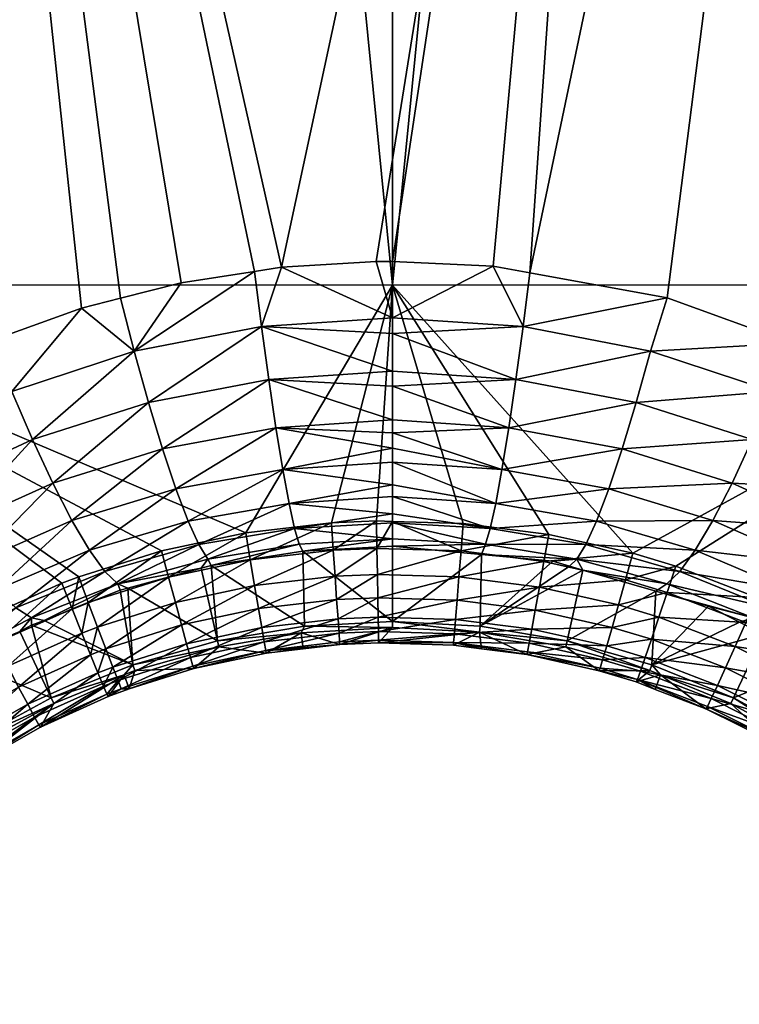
# Model space of a CAD drawing. Extents: x -0.176 to 0.176, y -0.227 to -0.002.
# Tile 23 of 256: x -0.161 to -0.152, y -0.034 to -0.021. Entities that reach past the tile are written whole.
import ezdxf

# ---------------------------------------------------------------- set-up
doc = ezdxf.new("R2010")
doc.units = 0
doc.layers.add('mesh', color=7, linetype='CONTINUOUS')

msp = doc.modelspace()

# ---------------------------------------------------------------- meshes
at = {"layer": 'mesh'}
mesh = msp.add_polyface(dxfattribs=at)
corners = [(-0.147107, -0.002112, -0.155838), (-0.146939, -0.002112, -0.155836), (-0.146939, -0.002, -0.155823), (-0.139541, -0.002, -0.155603), (-0.139559, -0.001612, -0.155116), (-0.14695, -0.001612, -0.155336), (-0.146947, -0.001624, -0.155447), (-0.145908, -0.032845, -0.116556), (-0.147084, -0.0319, -0.116545), (-0.146633, -0.031699, -0.116087), (-0.14636, -0.032987, -0.116973), (-0.145327, -0.034041, -0.117041), (-0.14577, -0.034128, -0.117419), (-0.145662, -0.031116, -0.115435), (-0.147027, -0.030297, -0.115234), (-0.146553, -0.029912, -0.114919), (-0.146152, -0.031433, -0.115713), (-0.144929, -0.032396, -0.115978), (-0.145424, -0.032644, -0.116221), (-0.144363, -0.033715, -0.116535), (-0.144851, -0.0339, -0.116744), (-0.147492, -0.03063, -0.115646), (-0.147087, -0.03307, -0.117985), (-0.146758, -0.033063, -0.117457), (-0.146156, -0.034157, -0.117861), (-0.147338, -0.033013, -0.118532), (-0.146471, -0.034126, -0.118346), (-0.143921, -0.033511, -0.116417), (-0.144431, -0.032144, -0.11584), (-0.145219, -0.030786, -0.11526), (-0.145575, -0.030172, -0.114997), (-0.146127, -0.029522, -0.114716), (-0.147485, -0.032028, -0.117071), (-0.153263, -0.001627, -0.103745), (-0.153264, -0.001612, -0.103867), (-0.139185, -0.001612, -0.104217), (-0.141547, -0.0301, -0.155586), (-0.146757, -0.033243, -0.155707), (-0.146186, -0.034217, -0.155686), (-0.141153, -0.026449, -0.155597), (-0.140997, -0.024842, -0.155601), (-0.147107, -0.024843, -0.155772), (-0.139815, -0.00894, -0.155619), (-0.140015, -0.014352, -0.108676), (-0.148453, -0.027268, -0.113738), (-0.148891, -0.026909, -0.113581), (-0.14112, -0.025322, -0.113145), (-0.141993, -0.032093, -0.115898), (-0.154358, -0.001612, -0.155157), (-0.154358, -0.001612, -0.15194), (-0.154358, -0.001612, -0.153011), (-0.138259, -0.001612, -0.133794), (-0.139542, -0.001895, -0.155566), (-0.146941, -0.0018, -0.155727), (-0.139547, -0.001721, -0.155428), (-0.146945, -0.001661, -0.155553), (-0.139555, -0.001624, -0.155227), (-0.147091, -0.028385, -0.114225), (-0.147603, -0.0288, -0.11444), (-0.147089, -0.032761, -0.155718), (-0.147383, -0.032974, -0.15568), (-0.140796, -0.022105, -0.111834)]
mesh.append_faces([[corners[k] for k in face] for face in [(0, 1, 2, 2), (3, 2, 1, 1), (4, 5, 6, 6), (7, 8, 9, 9), (7, 10, 8, 8), (11, 10, 7, 7), (11, 12, 10, 10), (13, 14, 15, 15), (13, 16, 14, 14), (17, 16, 13, 13), (17, 18, 16, 16), (19, 18, 17, 17), (19, 20, 18, 18), (16, 21, 14, 14), (16, 9, 21, 21), (18, 9, 16, 16), (18, 7, 9, 9), (20, 7, 18, 18), (20, 11, 7, 7), (22, 23, 24, 24), (25, 22, 26, 26), (17, 27, 19, 19), (17, 28, 27, 27), (13, 28, 17, 17), (13, 29, 28, 28), (15, 29, 13, 13), (15, 30, 29, 29), (31, 30, 15, 15), (23, 10, 12, 12), (32, 10, 23, 23), (32, 8, 10, 10), (33, 34, 35, 35), (36, 37, 38, 38), (39, 40, 41, 41), (41, 42, 1, 1), (43, 44, 45, 45), (46, 30, 31, 31), (46, 29, 30, 30), (47, 28, 29, 29), (48, 5, 4, 4), (49, 50, 51, 51), (52, 53, 2, 2), (54, 55, 53, 53), (56, 6, 55, 55), (57, 31, 15, 15), (58, 57, 15, 15), (59, 60, 37, 37), (39, 59, 37, 37), (41, 59, 39, 39), (61, 57, 44, 44), (46, 31, 57, 57)]])
mesh = msp.add_polyface(dxfattribs=at)
corners = [(-0.139541, -0.002, -0.155603), (-0.146939, -0.002112, -0.155836), (-0.13954, -0.002112, -0.155616), (-0.139559, -0.001612, -0.155116), (-0.146947, -0.001624, -0.155447), (-0.139555, -0.001624, -0.155227), (-0.140413, -0.022118, -0.111888), (-0.140796, -0.022105, -0.111834), (-0.140015, -0.014352, -0.108676), (-0.139505, -0.012096, -0.1078), (-0.139856, -0.012094, -0.107754), (-0.13918, -0.012074, -0.107902), (-0.140056, -0.022103, -0.112003), (-0.14112, -0.025322, -0.113145), (-0.141574, -0.032119, -0.115958), (-0.139714, -0.02206, -0.112185), (-0.141196, -0.032113, -0.116083), (-0.139409, -0.021989, -0.112428), (-0.140834, -0.032077, -0.116278), (-0.140376, -0.022565, -0.155541), (-0.140773, -0.02253, -0.155606), (-0.140997, -0.024842, -0.155601), (-0.140756, -0.02649, -0.155532), (-0.140387, -0.026527, -0.155369), (-0.140008, -0.022599, -0.155378), (-0.140071, -0.026559, -0.155118), (-0.139692, -0.022627, -0.155127), (-0.139828, -0.026583, -0.154795), (-0.139933, -0.021767, -0.155379), (-0.140302, -0.021735, -0.155542), (-0.140699, -0.0217, -0.155608), (-0.140198, -0.015333, -0.155617), (-0.1398, -0.015361, -0.155551), (-0.139431, -0.015386, -0.155388), (-0.139815, -0.00894, -0.155619), (-0.13918, -0.001627, -0.104096), (-0.153263, -0.001627, -0.103745), (-0.139185, -0.001612, -0.104217), (-0.139165, -0.002062, -0.10372), (-0.15326, -0.002062, -0.103369), (-0.139166, -0.001942, -0.103747), (-0.139165, -0.002184, -0.103723), (-0.15326, -0.002184, -0.103372), (-0.139166, -0.002302, -0.103755), (-0.150136, -0.002302, -0.103482), (-0.147107, -0.024843, -0.155772), (-0.139553, -0.002534, -0.155616), (-0.149862, -0.026359, -0.113339), (-0.148453, -0.027268, -0.113738), (-0.153264, -0.001612, -0.103867), (-0.138139, -0.001612, -0.113554), (-0.138259, -0.001612, -0.133794), (-0.154358, -0.001612, -0.153011), (-0.138501, -0.001612, -0.154033), (-0.139542, -0.001895, -0.155566), (-0.146939, -0.002, -0.155823), (-0.139547, -0.001721, -0.155428), (-0.146941, -0.0018, -0.155727), (-0.146945, -0.001661, -0.155553), (-0.139176, -0.00167, -0.103982), (-0.153262, -0.00167, -0.103631), (-0.139168, -0.001833, -0.103802), (-0.15326, -0.001942, -0.103396), (-0.147091, -0.028385, -0.114225)]
mesh.append_faces([[corners[k] for k in face] for face in [(0, 1, 2, 2), (3, 4, 5, 5), (6, 7, 8, 8), (9, 8, 10, 10), (9, 6, 8, 8), (11, 12, 6, 6), (6, 13, 7, 7), (12, 14, 6, 6), (15, 16, 12, 12), (17, 18, 15, 15), (19, 20, 21, 21), (22, 19, 21, 21), (23, 19, 22, 22), (23, 24, 19, 19), (25, 24, 23, 23), (25, 26, 24, 24), (27, 26, 25, 25), (28, 24, 26, 26), (29, 24, 28, 28), (29, 19, 24, 24), (30, 19, 29, 29), (30, 20, 19, 19), (29, 31, 30, 30), (29, 32, 31, 31), (28, 32, 29, 29), (28, 33, 32, 32), (32, 34, 31, 31), (35, 36, 37, 37), (38, 39, 40, 40), (41, 42, 38, 38), (43, 44, 41, 41), (45, 20, 30, 30), (45, 21, 20, 20), (1, 46, 2, 2), (1, 34, 46, 46), (45, 31, 34, 34), (30, 31, 45, 45), (44, 43, 10, 10), (8, 47, 10, 10), (7, 48, 8, 8), (49, 50, 37, 37), (49, 51, 50, 50), (52, 53, 51, 51), (52, 3, 53, 53), (54, 55, 0, 0), (56, 57, 54, 54), (5, 58, 56, 56), (59, 60, 35, 35), (61, 60, 59, 59), (40, 62, 61, 61), (13, 63, 7, 7)]])
mesh = msp.add_polyface(dxfattribs=at)
corners = [(-0.172804, -0.022118, -0.111888), (-0.172442, -0.022107, -0.111835), (-0.172297, -0.023539, -0.112419), (-0.173021, -0.016382, -0.109503), (-0.171642, -0.032119, -0.115958), (-0.172021, -0.032113, -0.116083), (-0.173161, -0.022103, -0.112003), (-0.17222, -0.024842, -0.155601), (-0.172461, -0.02649, -0.155532), (-0.172064, -0.026449, -0.155597), (-0.172841, -0.022565, -0.155541), (-0.172443, -0.02253, -0.155606), (-0.172915, -0.021735, -0.155542), (-0.172518, -0.0217, -0.155608), (-0.169103, -0.002184, -0.103545), (-0.169102, -0.002302, -0.103578), (-0.174051, -0.002302, -0.103755), (-0.161296, -0.026858, -0.113759), (-0.15997, -0.025706, -0.113088), (-0.159785, -0.026373, -0.113548), (-0.158313, -0.025383, -0.112946), (-0.158218, -0.026075, -0.113419), (-0.158405, -0.024667, -0.112592), (-0.159359, -0.024815, -0.112658), (-0.160148, -0.025017, -0.112747), (-0.160657, -0.025147, -0.112805), (-0.161565, -0.02623, -0.113319), (-0.166278, -0.002112, -0.155836), (-0.173677, -0.002112, -0.155616), (-0.173664, -0.002534, -0.155616), (-0.16611, -0.024843, -0.155772), (-0.173019, -0.015333, -0.155617), (-0.173402, -0.00894, -0.155619), (-0.158516, -0.028072, -0.155848), (-0.156608, -0.024844, -0.155872), (-0.16611, -0.002112, -0.155838), (-0.166305, -0.028565, -0.114303), (-0.165318, -0.027657, -0.113908), (-0.164779, -0.027254, -0.113732), (-0.164249, -0.026857, -0.113558), (-0.173375, -0.012094, -0.107754), (-0.163374, -0.026329, -0.113326), (-0.173607, -0.00928, -0.106607), (-0.163081, -0.002302, -0.103512), (-0.15805, -0.024612, -0.112568), (-0.15326, -0.002302, -0.103404), (-0.161828, -0.025568, -0.112991), (-0.163046, -0.026934, -0.113628), (-0.158861, -0.002026, -0.155924), (-0.163082, -0.026157, -0.113251)]
mesh.append_faces([[corners[k] for k in face] for face in [(0, 1, 2, 2), (0, 3, 1, 1), (4, 0, 2, 2), (5, 6, 0, 0), (7, 8, 9, 9), (7, 10, 8, 8), (11, 10, 7, 7), (11, 12, 10, 10), (13, 12, 11, 11), (14, 15, 16, 16), (17, 18, 19, 19), (19, 20, 21, 21), (18, 20, 19, 19), (18, 22, 20, 20), (23, 22, 18, 18), (18, 24, 23, 23), (18, 25, 24, 24), (26, 25, 18, 18), (27, 28, 29, 29), (30, 13, 11, 11), (30, 31, 13, 13), (27, 31, 30, 30), (27, 32, 31, 31), (29, 32, 27, 27), (30, 7, 9, 9), (11, 7, 30, 30), (30, 33, 34, 34), (30, 35, 27, 27), (1, 36, 2, 2), (3, 37, 1, 1), (3, 38, 37, 37), (3, 39, 38, 38), (40, 39, 3, 3), (40, 41, 39, 39), (16, 15, 42, 42), (43, 24, 25, 25), (23, 24, 43, 43), (43, 22, 23, 23), (43, 44, 22, 22), (45, 44, 43, 43), (26, 46, 25, 25), (47, 46, 26, 26), (30, 48, 35, 35), (34, 48, 30, 30), (49, 15, 43, 43), (40, 49, 41, 41), (42, 49, 40, 40), (42, 15, 49, 49), (43, 46, 49, 49), (43, 25, 46, 46)]])
mesh = msp.add_polyface(dxfattribs=at)
corners = [(-0.154999, -0.026075, -0.113419), (-0.156608, -0.025966, -0.113385), (-0.156608, -0.025476, -0.113021), (-0.154904, -0.025383, -0.112946), (-0.153247, -0.025706, -0.113088), (-0.153432, -0.026373, -0.113548), (-0.151652, -0.02623, -0.113319), (-0.150171, -0.026934, -0.113628), (-0.150843, -0.025803, -0.113095), (-0.150135, -0.026204, -0.113271), (-0.151403, -0.0256, -0.113005), (-0.15303, -0.025011, -0.112745), (-0.154817, -0.024686, -0.112601), (-0.155295, -0.024599, -0.112562), (-0.156608, -0.026162, -0.11353), (-0.155092, -0.026705, -0.113998), (-0.15326, -0.002184, -0.103372), (-0.15326, -0.002302, -0.103404), (-0.163081, -0.002302, -0.103512), (-0.150136, -0.002302, -0.103482), (-0.139165, -0.002062, -0.10372), (-0.15326, -0.002062, -0.103369), (-0.139165, -0.002184, -0.103723), (-0.169103, -0.002062, -0.103543), (-0.158313, -0.025383, -0.112946), (-0.158405, -0.024667, -0.112592), (-0.15805, -0.024612, -0.112568), (-0.158218, -0.026075, -0.113419), (-0.156608, -0.026603, -0.113967), (-0.146939, -0.002112, -0.155836), (-0.147107, -0.002112, -0.155838), (-0.147107, -0.024843, -0.155772), (-0.154356, -0.002112, -0.155934), (-0.156608, -0.024844, -0.155872), (-0.156818, -0.024538, -0.112535), (-0.156608, -0.024536, -0.112534), (-0.139856, -0.012094, -0.107754), (-0.149862, -0.026359, -0.113339), (-0.140015, -0.014352, -0.108676), (-0.148891, -0.026909, -0.113581), (-0.156608, -0.025272, -0.112899), (-0.156608, -0.002112, -0.155939), (-0.158861, -0.002026, -0.155924), (-0.154356, -0.002, -0.155921)]
mesh.append_faces([[corners[k] for k in face] for face in [(0, 1, 2, 2), (3, 0, 2, 2), (4, 0, 3, 3), (4, 5, 0, 0), (6, 5, 4, 4), (7, 8, 9, 9), (6, 10, 8, 8), (4, 10, 6, 6), (4, 11, 10, 10), (3, 11, 4, 4), (3, 12, 11, 11), (13, 12, 3, 3), (0, 14, 1, 1), (0, 15, 14, 14), (5, 15, 0, 0), (16, 17, 18, 18), (16, 19, 17, 17), (20, 16, 21, 21), (22, 19, 16, 16), (16, 23, 21, 21), (24, 25, 26, 26), (27, 14, 28, 28), (27, 1, 14, 14), (24, 1, 27, 27), (24, 2, 1, 1), (29, 30, 31, 31), (31, 32, 33, 33), (30, 32, 31, 31), (17, 34, 26, 26), (35, 34, 17, 17), (17, 13, 35, 35), (17, 12, 13, 13), (19, 12, 17, 17), (19, 11, 12, 12), (10, 11, 19, 19), (19, 8, 10, 10), (19, 9, 8, 8), (36, 9, 19, 19), (36, 37, 9, 9), (38, 39, 37, 37), (40, 13, 3, 3), (35, 13, 40, 40), (3, 2, 40, 40), (34, 35, 40, 40), (40, 26, 34, 34), (40, 24, 26, 26), (40, 2, 24, 24), (33, 41, 42, 42), (32, 41, 33, 33), (32, 43, 41, 41)]])
mesh = msp.add_polyface(dxfattribs=at)
corners = [(-0.172064, -0.026449, -0.155597), (-0.172461, -0.02649, -0.155532), (-0.17167, -0.0301, -0.155586), (-0.173145, -0.026559, -0.155118), (-0.172435, -0.030186, -0.155358), (-0.17283, -0.026527, -0.155369), (-0.172067, -0.030145, -0.155521), (-0.160911, -0.02873, -0.155827), (-0.160779, -0.029064, -0.155785), (-0.160693, -0.028647, -0.15583), (-0.162371, -0.028031, -0.114559), (-0.162054, -0.028471, -0.115168), (-0.163236, -0.029162, -0.115449), (-0.161032, -0.027427, -0.114304), (-0.160781, -0.027913, -0.11494), (-0.159602, -0.026979, -0.114114), (-0.161296, -0.026858, -0.113759), (-0.159785, -0.026373, -0.113548), (-0.161565, -0.02623, -0.113319), (-0.15997, -0.025706, -0.113088), (-0.163607, -0.028777, -0.114873), (-0.162706, -0.027512, -0.114042), (-0.163999, -0.028315, -0.114387), (-0.163046, -0.026934, -0.113628), (-0.164398, -0.027795, -0.114004), (-0.165318, -0.027657, -0.113908), (-0.164779, -0.027254, -0.113732), (-0.165614, -0.0288, -0.11444), (-0.16517, -0.029254, -0.11479), (-0.164734, -0.029653, -0.11524), (-0.163374, -0.026329, -0.113326), (-0.164249, -0.026857, -0.113558), (-0.160551, -0.0283, -0.115649), (-0.161514, -0.029052, -0.116577), (-0.161765, -0.028815, -0.115849), (-0.160351, -0.028576, -0.116406), (-0.16604, -0.028321, -0.114197), (-0.166305, -0.028565, -0.114303), (-0.159428, -0.027501, -0.114772), (-0.16611, -0.024843, -0.155772), (-0.159614, -0.028306, -0.15584), (-0.158516, -0.028072, -0.155848), (-0.161936, -0.029189, -0.155813), (-0.162914, -0.029745, -0.155796), (-0.163401, -0.030071, -0.155787), (-0.165098, -0.03153, -0.155748), (-0.164284, -0.030759, -0.155768), (-0.16611, -0.032741, -0.155718), (-0.172442, -0.022107, -0.111835), (-0.163082, -0.026157, -0.113251), (-0.161828, -0.025568, -0.112991), (-0.167127, -0.029495, -0.114706), (-0.167975, -0.03067, -0.115211), (-0.172297, -0.023539, -0.112419)]
mesh.append_faces([[corners[k] for k in face] for face in [(0, 1, 2, 2), (3, 4, 5, 5), (5, 6, 1, 1), (4, 6, 5, 5), (7, 8, 9, 9), (10, 11, 12, 12), (13, 14, 11, 11), (13, 15, 14, 14), (16, 17, 13, 13), (18, 19, 16, 16), (20, 10, 12, 12), (20, 21, 10, 10), (22, 21, 20, 20), (22, 23, 21, 21), (24, 23, 22, 22), (25, 26, 24, 24), (24, 27, 25, 25), (24, 28, 27, 27), (22, 28, 24, 24), (20, 29, 22, 22), (10, 13, 11, 11), (10, 16, 13, 13), (21, 16, 10, 10), (21, 18, 16, 16), (23, 18, 21, 21), (24, 30, 23, 23), (24, 31, 30, 30), (26, 31, 24, 24), (32, 33, 34, 34), (32, 35, 33, 33), (27, 36, 25, 25), (27, 37, 36, 36), (14, 34, 11, 11), (14, 32, 34, 34), (38, 32, 14, 14), (39, 0, 2, 2), (39, 40, 41, 41), (9, 40, 39, 39), (39, 7, 9, 9), (39, 42, 7, 7), (43, 42, 39, 39), (39, 44, 43, 43), (45, 46, 39, 39), (2, 47, 39, 39), (48, 36, 37, 37), (48, 25, 36, 36), (49, 50, 23, 23), (23, 30, 49, 49), (51, 52, 53, 53), (53, 37, 51, 51)]])
mesh = msp.add_polyface(dxfattribs=at)
corners = [(-0.156817, -0.027918, -0.155853), (-0.157378, -0.0283, -0.155809), (-0.15681, -0.028276, -0.15581), (-0.157402, -0.027943, -0.155852), (-0.158458, -0.028425, -0.155805), (-0.158516, -0.028072, -0.155848), (-0.159522, -0.028652, -0.155798), (-0.159614, -0.028306, -0.15584), (-0.160568, -0.028983, -0.155788), (-0.160693, -0.028647, -0.15583), (-0.157334, -0.028942, -0.155492), (-0.156804, -0.028616, -0.155688), (-0.157355, -0.028639, -0.155687), (-0.159434, -0.028981, -0.155676), (-0.158402, -0.02876, -0.155683), (-0.158035, -0.02725, -0.11467), (-0.156608, -0.027153, -0.114643), (-0.156608, -0.027448, -0.11508), (-0.159602, -0.026979, -0.114114), (-0.159428, -0.027501, -0.114772), (-0.160781, -0.027913, -0.11494), (-0.156608, -0.02697, -0.114373), (-0.158125, -0.026705, -0.113998), (-0.156608, -0.026772, -0.114134), (-0.156608, -0.026603, -0.113967), (-0.158218, -0.026075, -0.113419), (-0.161032, -0.027427, -0.114304), (-0.159785, -0.026373, -0.113548), (-0.159097, -0.028534, -0.117892), (-0.160184, -0.028738, -0.117185), (-0.159013, -0.028416, -0.117083), (-0.160053, -0.028795, -0.117961), (-0.160153, -0.028822, -0.117968), (-0.159269, -0.027921, -0.115503), (-0.160351, -0.028576, -0.116406), (-0.160551, -0.0283, -0.115649), (-0.159129, -0.028227, -0.116282), (-0.157953, -0.027691, -0.115415), (-0.157882, -0.028017, -0.116208), (-0.156608, -0.027824, -0.115852), (-0.157821, -0.028222, -0.117024), (-0.156608, -0.0276, -0.115392), (-0.156608, -0.024844, -0.155872), (-0.157773, -0.028311, -0.117836), (-0.156608, -0.02815, -0.116968), (-0.158969, -0.028499, -0.117883), (-0.156608, -0.027943, -0.116185), (-0.158885, -0.02948, -0.140232)]
mesh.append_faces([[corners[k] for k in face] for face in [(0, 1, 2, 2), (3, 1, 0, 0), (3, 4, 1, 1), (5, 4, 3, 3), (5, 6, 4, 4), (7, 6, 5, 5), (7, 8, 6, 6), (9, 8, 7, 7), (10, 11, 12, 12), (13, 4, 6, 6), (14, 1, 4, 4), (12, 1, 14, 14), (12, 2, 1, 1), (11, 2, 12, 12), (15, 16, 17, 17), (18, 19, 20, 20), (15, 21, 16, 16), (15, 22, 21, 21), (19, 22, 15, 15), (22, 23, 21, 21), (22, 24, 23, 23), (25, 24, 22, 22), (26, 27, 18, 18), (18, 22, 19, 19), (18, 25, 22, 22), (27, 25, 18, 18), (28, 29, 30, 30), (31, 29, 28, 28), (31, 32, 29, 29), (33, 34, 35, 35), (33, 36, 34, 34), (37, 36, 33, 33), (37, 38, 36, 36), (39, 38, 37, 37), (30, 38, 40, 40), (30, 36, 38, 38), (29, 36, 30, 30), (29, 34, 36, 36), (19, 33, 35, 35), (15, 33, 19, 19), (15, 37, 33, 33), (17, 37, 15, 15), (17, 41, 37, 37), (42, 5, 3, 3), (43, 40, 44, 44), (40, 45, 30, 30), (40, 43, 45, 45), (28, 30, 45, 45), (39, 46, 38, 38), (40, 38, 44, 44), (45, 47, 28, 28)]])
mesh = msp.add_polyface(dxfattribs=at)
corners = [(-0.155092, -0.026705, -0.113998), (-0.156608, -0.026603, -0.113967), (-0.156608, -0.026162, -0.11353), (-0.155182, -0.02725, -0.11467), (-0.156608, -0.02697, -0.114373), (-0.156608, -0.026772, -0.114134), (-0.153615, -0.026979, -0.114114), (-0.153789, -0.027501, -0.114772), (-0.155396, -0.028222, -0.117024), (-0.155448, -0.028357, -0.117848), (-0.156608, -0.028249, -0.117821), (-0.154204, -0.028416, -0.117083), (-0.154518, -0.028444, -0.117869), (-0.154302, -0.028507, -0.117886), (-0.156608, -0.0276, -0.115392), (-0.155335, -0.028017, -0.116208), (-0.156608, -0.027824, -0.115852), (-0.155263, -0.027691, -0.115415), (-0.156608, -0.027448, -0.11508), (-0.156608, -0.027153, -0.114643), (-0.153948, -0.027921, -0.115503), (-0.154088, -0.028227, -0.116282), (-0.154571, -0.028094, -0.155847), (-0.155714, -0.02831, -0.155809), (-0.154634, -0.028446, -0.155804), (-0.155685, -0.027952, -0.155852), (-0.156608, -0.027924, -0.155853), (-0.15681, -0.028276, -0.15581), (-0.156817, -0.027918, -0.155853), (-0.156799, -0.028919, -0.155493), (-0.155741, -0.028648, -0.155687), (-0.156804, -0.028616, -0.155688), (-0.155765, -0.028951, -0.155492), (-0.154693, -0.028781, -0.155682), (-0.153573, -0.028685, -0.155797), (-0.157953, -0.027691, -0.115415), (-0.156608, -0.024844, -0.155872), (-0.157402, -0.027943, -0.155852), (-0.153478, -0.02834, -0.155839), (-0.155463, -0.02929, -0.140232), (-0.156608, -0.029227, -0.140232), (-0.154127, -0.028558, -0.117899), (-0.156608, -0.027943, -0.116185), (-0.156608, -0.02815, -0.116968), (-0.157773, -0.028311, -0.117836), (-0.157882, -0.028017, -0.116208)]
mesh.append_faces([[corners[k] for k in face] for face in [(0, 1, 2, 2), (3, 4, 5, 5), (0, 5, 1, 1), (0, 3, 5, 5), (6, 3, 0, 0), (6, 7, 3, 3), (8, 9, 10, 10), (11, 9, 8, 8), (11, 12, 9, 9), (11, 13, 12, 12), (14, 15, 16, 16), (17, 18, 19, 19), (15, 20, 21, 21), (15, 17, 20, 20), (14, 17, 15, 15), (14, 18, 17, 17), (8, 21, 11, 11), (8, 15, 21, 21), (17, 3, 7, 7), (19, 3, 17, 17), (19, 4, 3, 3), (22, 23, 24, 24), (25, 23, 22, 22), (26, 23, 25, 25), (26, 27, 23, 23), (28, 27, 26, 26), (29, 30, 31, 31), (32, 33, 30, 30), (31, 23, 27, 27), (30, 23, 31, 31), (30, 24, 23, 23), (33, 24, 30, 30), (33, 34, 24, 24), (35, 14, 16, 16), (28, 26, 36, 36), (36, 37, 28, 28), (36, 22, 38, 38), (36, 25, 22, 22), (26, 25, 36, 36), (39, 12, 13, 13), (39, 9, 12, 12), (40, 10, 9, 9), (41, 39, 13, 13), (42, 8, 43, 43), (8, 10, 43, 43), (15, 42, 16, 16), (42, 15, 8, 8), (44, 43, 10, 10), (45, 42, 43, 43), (44, 10, 40, 40)]])
mesh = msp.add_polyface(dxfattribs=at)
corners = [(-0.152185, -0.027427, -0.114304), (-0.153789, -0.027501, -0.114772), (-0.153615, -0.026979, -0.114114), (-0.152436, -0.027913, -0.11494), (-0.150846, -0.028031, -0.114559), (-0.151163, -0.028471, -0.115168), (-0.14961, -0.028777, -0.114873), (-0.149981, -0.029162, -0.115449), (-0.148891, -0.026909, -0.113581), (-0.150171, -0.026934, -0.113628), (-0.149862, -0.026359, -0.113339), (-0.148819, -0.027795, -0.114004), (-0.148453, -0.027268, -0.113738), (-0.151652, -0.02623, -0.113319), (-0.151921, -0.026858, -0.113759), (-0.153432, -0.026373, -0.113548), (-0.150511, -0.027512, -0.114042), (-0.149218, -0.028315, -0.114387), (-0.147603, -0.0288, -0.11444), (-0.148047, -0.029254, -0.11479), (-0.150135, -0.026204, -0.113271), (-0.150843, -0.025803, -0.113095), (-0.155092, -0.026705, -0.113998), (-0.154204, -0.028416, -0.117083), (-0.154127, -0.028558, -0.117899), (-0.154302, -0.028507, -0.117886), (-0.153033, -0.028738, -0.117185), (-0.153176, -0.028832, -0.117972), (-0.152866, -0.028576, -0.116406), (-0.152666, -0.0283, -0.115649), (-0.151452, -0.028815, -0.115849), (-0.154088, -0.028227, -0.116282), (-0.153948, -0.027921, -0.115503), (-0.155263, -0.027691, -0.115415), (-0.152917, -0.028509, -0.155834), (-0.153573, -0.028685, -0.155797), (-0.15303, -0.02885, -0.155792), (-0.153478, -0.02834, -0.155839), (-0.154634, -0.028446, -0.155804), (-0.154571, -0.028094, -0.155847), (-0.150856, -0.029415, -0.155806), (-0.149905, -0.030008, -0.155789), (-0.147107, -0.024843, -0.155772), (-0.15186, -0.028915, -0.155821), (-0.148571, -0.031084, -0.155759), (-0.147789, -0.031888, -0.155739), (-0.156608, -0.024844, -0.155872), (-0.147091, -0.028385, -0.114225)]
mesh.append_faces([[corners[k] for k in face] for face in [(0, 1, 2, 2), (0, 3, 1, 1), (4, 3, 0, 0), (4, 5, 3, 3), (6, 5, 4, 4), (6, 7, 5, 5), (8, 9, 10, 10), (8, 11, 9, 9), (8, 12, 11, 11), (13, 14, 15, 15), (9, 14, 13, 13), (9, 16, 14, 14), (11, 16, 9, 9), (11, 17, 16, 16), (18, 17, 11, 11), (18, 19, 17, 17), (9, 20, 10, 10), (13, 21, 9, 9), (15, 2, 22, 22), (14, 2, 15, 15), (14, 0, 2, 2), (16, 0, 14, 14), (16, 4, 0, 0), (17, 4, 16, 16), (17, 6, 4, 4), (19, 6, 17, 17), (23, 24, 25, 25), (26, 24, 23, 23), (26, 27, 24, 24), (28, 29, 30, 30), (31, 29, 28, 28), (31, 32, 29, 29), (23, 28, 26, 26), (23, 31, 28, 28), (29, 5, 30, 30), (29, 3, 5, 5), (32, 3, 29, 29), (32, 1, 3, 3), (33, 1, 32, 32), (34, 35, 36, 36), (37, 35, 34, 34), (37, 38, 35, 35), (39, 38, 37, 37), (40, 41, 42, 42), (42, 43, 40, 40), (42, 34, 43, 43), (37, 34, 42, 42), (44, 45, 42, 42), (42, 46, 37, 37), (11, 47, 18, 18), (11, 12, 47, 47)]])
mesh = msp.add_polyface(dxfattribs=at)
corners = [(-0.154856, -0.029658, -0.154219), (-0.155811, -0.029503, -0.154583), (-0.155447, -0.029583, -0.154222), (-0.154848, -0.029625, -0.154579), (-0.155814, -0.029537, -0.154224), (-0.156788, -0.029507, -0.154225), (-0.156788, -0.029473, -0.154584), (-0.157291, -0.029529, -0.154224), (-0.158257, -0.029606, -0.154579), (-0.15777, -0.029584, -0.154222), (-0.157295, -0.029494, -0.154583), (-0.15825, -0.02964, -0.15422), (-0.157303, -0.029381, -0.154926), (-0.158277, -0.029494, -0.154922), (-0.156791, -0.029359, -0.154926), (-0.155801, -0.029389, -0.154925), (-0.154826, -0.029513, -0.154921), (-0.157316, -0.029193, -0.155234), (-0.15831, -0.029308, -0.15523), (-0.156794, -0.029171, -0.155235), (-0.155785, -0.029202, -0.155233), (-0.154792, -0.029328, -0.155229), (-0.157334, -0.028942, -0.155492), (-0.158352, -0.02906, -0.155488), (-0.156799, -0.028919, -0.155493), (-0.155765, -0.028951, -0.155492), (-0.154747, -0.02908, -0.155487), (-0.157355, -0.028639, -0.155687), (-0.158402, -0.02876, -0.155683), (-0.156804, -0.028616, -0.155688), (-0.155741, -0.028648, -0.155687), (-0.156608, -0.029227, -0.140232), (-0.156608, -0.029307, -0.142848), (-0.157754, -0.02929, -0.140232), (-0.155448, -0.028357, -0.117848), (-0.155463, -0.02929, -0.140232), (-0.155472, -0.02937, -0.142848), (-0.157794, -0.029378, -0.142848), (-0.158867, -0.029558, -0.142848), (-0.157773, -0.028311, -0.117836), (-0.158969, -0.028499, -0.117883)]
mesh.append_faces([[corners[k] for k in face] for face in [(0, 1, 2, 2), (0, 3, 1, 1), (1, 4, 2, 2), (1, 5, 4, 4), (6, 5, 1, 1), (6, 7, 5, 5), (7, 8, 9, 9), (7, 10, 8, 8), (6, 10, 7, 7), (8, 11, 9, 9), (8, 12, 13, 13), (10, 12, 8, 8), (10, 14, 12, 12), (6, 14, 10, 10), (6, 15, 14, 14), (1, 15, 6, 6), (1, 16, 15, 15), (3, 16, 1, 1), (13, 17, 18, 18), (12, 17, 13, 13), (12, 19, 17, 17), (14, 19, 12, 12), (14, 20, 19, 19), (15, 20, 14, 14), (15, 21, 20, 20), (18, 22, 23, 23), (17, 22, 18, 18), (17, 24, 22, 22), (19, 24, 17, 17), (19, 25, 24, 24), (20, 25, 19, 19), (20, 26, 25, 25), (23, 27, 28, 28), (22, 27, 23, 23), (24, 29, 22, 22), (25, 30, 24, 24), (31, 32, 33, 33), (7, 32, 5, 5), (31, 34, 35, 35), (31, 36, 32, 32), (35, 36, 31, 31), (32, 37, 33, 33), (4, 36, 2, 2), (5, 36, 4, 4), (5, 32, 36, 36), (7, 37, 32, 32), (9, 37, 7, 7), (11, 37, 9, 9), (11, 38, 37, 37), (33, 39, 31, 31), (40, 39, 33, 33)]])
mesh = msp.add_polyface(dxfattribs=at)
corners = [(-0.158257, -0.029606, -0.154579), (-0.159194, -0.029842, -0.154213), (-0.15825, -0.02964, -0.15422), (-0.159206, -0.029809, -0.154572), (-0.160327, -0.030177, -0.154559), (-0.16031, -0.030207, -0.154199), (-0.160138, -0.030105, -0.154562), (-0.161192, -0.030604, -0.154185), (-0.160181, -0.029999, -0.154905), (-0.160372, -0.030072, -0.154902), (-0.159238, -0.029699, -0.154915), (-0.158277, -0.029494, -0.154922), (-0.16025, -0.029823, -0.155213), (-0.160445, -0.029897, -0.155211), (-0.159288, -0.029518, -0.155223), (-0.15831, -0.029308, -0.15523), (-0.160341, -0.029587, -0.155471), (-0.16054, -0.029663, -0.155469), (-0.159355, -0.029274, -0.155481), (-0.158352, -0.02906, -0.155488), (-0.160448, -0.029302, -0.155666), (-0.159434, -0.028981, -0.155676), (-0.158402, -0.02876, -0.155683), (-0.159522, -0.028652, -0.155798), (-0.160568, -0.028983, -0.155788), (-0.158458, -0.028425, -0.155805), (-0.161307, -0.029181, -0.117326), (-0.160351, -0.028576, -0.116406), (-0.160184, -0.028738, -0.117185), (-0.158885, -0.02948, -0.140232), (-0.158867, -0.029558, -0.142848), (-0.159988, -0.029792, -0.140232), (-0.160101, -0.029924, -0.142848), (-0.16105, -0.030225, -0.140232), (-0.159962, -0.029868, -0.142848), (-0.161144, -0.029214, -0.118074), (-0.160153, -0.028822, -0.117968), (-0.160053, -0.028795, -0.117961), (-0.159097, -0.028534, -0.117892), (-0.160035, -0.030108, -0.154203), (-0.157794, -0.029378, -0.142848), (-0.157754, -0.02929, -0.140232), (-0.158969, -0.028499, -0.117883)]
mesh.append_faces([[corners[k] for k in face] for face in [(0, 1, 2, 2), (3, 1, 0, 0), (4, 5, 6, 6), (4, 7, 5, 5), (4, 8, 9, 9), (6, 8, 4, 4), (6, 10, 8, 8), (3, 10, 6, 6), (3, 11, 10, 10), (0, 11, 3, 3), (9, 12, 13, 13), (8, 12, 9, 9), (8, 14, 12, 12), (10, 14, 8, 8), (10, 15, 14, 14), (11, 15, 10, 10), (13, 16, 17, 17), (12, 16, 13, 13), (12, 18, 16, 16), (14, 18, 12, 12), (14, 19, 18, 18), (15, 19, 14, 14), (16, 20, 17, 17), (16, 21, 20, 20), (18, 21, 16, 16), (18, 22, 21, 21), (19, 22, 18, 18), (20, 23, 24, 24), (21, 23, 20, 20), (22, 25, 21, 21), (26, 27, 28, 28), (29, 30, 31, 31), (31, 32, 33, 33), (31, 34, 32, 32), (30, 34, 31, 31), (1, 30, 2, 2), (1, 34, 30, 30), (31, 35, 36, 36), (37, 31, 36, 36), (37, 29, 31, 31), (38, 29, 37, 37), (3, 39, 1, 1), (6, 39, 3, 3), (6, 5, 39, 39), (29, 40, 30, 30), (41, 40, 29, 29), (39, 34, 1, 1), (39, 32, 34, 34), (39, 5, 32, 32), (42, 41, 29, 29)]])
mesh = msp.add_polyface(dxfattribs=at)
corners = [(-0.161212, -0.030575, -0.154546), (-0.161192, -0.030604, -0.154185), (-0.160327, -0.030177, -0.154559), (-0.160693, -0.028647, -0.15583), (-0.160779, -0.029064, -0.155785), (-0.160568, -0.028983, -0.155788), (-0.160911, -0.02873, -0.155827), (-0.161772, -0.029509, -0.155772), (-0.161936, -0.029189, -0.155813), (-0.16272, -0.030049, -0.155756), (-0.162056, -0.031057, -0.15453), (-0.161268, -0.030475, -0.154889), (-0.162122, -0.030963, -0.154873), (-0.160372, -0.030072, -0.154902), (-0.161357, -0.030308, -0.155198), (-0.162228, -0.030805, -0.155182), (-0.160445, -0.029897, -0.155211), (-0.161475, -0.030084, -0.155456), (-0.162368, -0.030593, -0.155441), (-0.16054, -0.029663, -0.155469), (-0.161616, -0.029813, -0.155651), (-0.160653, -0.02938, -0.155664), (-0.160448, -0.029302, -0.155666), (-0.162535, -0.030336, -0.155635), (-0.161307, -0.029181, -0.117326), (-0.161144, -0.029214, -0.118074), (-0.161306, -0.029278, -0.118092), (-0.160184, -0.028738, -0.117185), (-0.160153, -0.028822, -0.117968), (-0.16146, -0.029359, -0.118114), (-0.162372, -0.02974, -0.117505), (-0.162188, -0.029742, -0.118219), (-0.161765, -0.028815, -0.115849), (-0.161514, -0.029052, -0.116577), (-0.162609, -0.029649, -0.11679), (-0.160351, -0.028576, -0.116406), (-0.16105, -0.030225, -0.140232), (-0.161016, -0.030297, -0.142848), (-0.162058, -0.030772, -0.140232), (-0.160101, -0.029924, -0.142848), (-0.162016, -0.03084, -0.142848), (-0.16031, -0.030207, -0.154199), (-0.159988, -0.029792, -0.140232), (-0.162033, -0.031083, -0.154169), (-0.162221, -0.030983, -0.142848)]
mesh.append_faces([[corners[k] for k in face] for face in [(0, 1, 2, 2), (3, 4, 5, 5), (6, 7, 4, 4), (8, 7, 6, 6), (8, 9, 7, 7), (10, 11, 12, 12), (0, 11, 10, 10), (0, 13, 11, 11), (2, 13, 0, 0), (12, 14, 15, 15), (11, 14, 12, 12), (11, 16, 14, 14), (13, 16, 11, 11), (15, 17, 18, 18), (14, 17, 15, 15), (14, 19, 17, 17), (16, 19, 14, 14), (17, 20, 18, 18), (17, 21, 20, 20), (19, 21, 17, 17), (19, 22, 21, 21), (20, 7, 23, 23), (20, 4, 7, 7), (21, 4, 20, 20), (21, 5, 4, 4), (22, 5, 21, 21), (24, 25, 26, 26), (27, 25, 24, 24), (27, 28, 25, 25), (29, 24, 26, 26), (29, 30, 24, 24), (31, 30, 29, 29), (32, 33, 34, 34), (24, 33, 35, 35), (30, 33, 24, 24), (30, 34, 33, 33), (36, 37, 38, 38), (36, 39, 37, 37), (37, 40, 38, 38), (39, 1, 37, 37), (39, 41, 1, 1), (38, 31, 36, 36), (42, 26, 25, 25), (36, 26, 42, 42), (36, 29, 26, 26), (31, 29, 36, 36), (0, 43, 1, 1), (10, 43, 0, 0), (40, 43, 44, 44), (37, 43, 40, 40), (37, 1, 43, 43)]])
mesh = msp.add_polyface(dxfattribs=at)
corners = [(-0.152524, -0.030367, -0.154193), (-0.153418, -0.029985, -0.154566), (-0.153184, -0.030113, -0.154203), (-0.152506, -0.030337, -0.154554), (-0.153433, -0.030017, -0.154206), (-0.153915, -0.029871, -0.154211), (-0.153903, -0.029838, -0.154571), (-0.154856, -0.029658, -0.154219), (-0.154848, -0.029625, -0.154579), (-0.15387, -0.029729, -0.154914), (-0.154826, -0.029513, -0.154921), (-0.153379, -0.029878, -0.154909), (-0.152455, -0.030234, -0.154897), (-0.154792, -0.029328, -0.155229), (-0.155801, -0.029389, -0.154925), (-0.153817, -0.029548, -0.155222), (-0.153317, -0.0297, -0.155217), (-0.152376, -0.030063, -0.155205), (-0.154747, -0.02908, -0.155487), (-0.155785, -0.029202, -0.155233), (-0.153748, -0.029305, -0.15548), (-0.153235, -0.029461, -0.155475), (-0.15227, -0.029833, -0.155464), (-0.154693, -0.028781, -0.155682), (-0.155765, -0.028951, -0.155492), (-0.153665, -0.029013, -0.155675), (-0.153138, -0.029173, -0.15567), (-0.153573, -0.028685, -0.155797), (-0.15303, -0.02885, -0.155792), (-0.153229, -0.029792, -0.140232), (-0.153255, -0.029868, -0.142848), (-0.154332, -0.02948, -0.140232), (-0.153116, -0.029924, -0.142848), (-0.15435, -0.029558, -0.142848), (-0.154127, -0.028558, -0.117899), (-0.155463, -0.02929, -0.140232), (-0.153176, -0.028832, -0.117972), (-0.152492, -0.02903, -0.118025), (-0.155472, -0.02937, -0.142848), (-0.155447, -0.029583, -0.154222)]
mesh.append_faces([[corners[k] for k in face] for face in [(0, 1, 2, 2), (0, 3, 1, 1), (1, 4, 2, 2), (1, 5, 4, 4), (6, 5, 1, 1), (6, 7, 5, 5), (6, 8, 7, 7), (8, 9, 10, 10), (6, 9, 8, 8), (6, 11, 9, 9), (1, 11, 6, 6), (1, 12, 11, 11), (3, 12, 1, 1), (10, 13, 14, 14), (10, 15, 13, 13), (9, 15, 10, 10), (9, 16, 15, 15), (11, 16, 9, 9), (11, 17, 16, 16), (13, 18, 19, 19), (13, 20, 18, 18), (15, 20, 13, 13), (15, 21, 20, 20), (16, 21, 15, 15), (16, 22, 21, 21), (18, 23, 24, 24), (18, 25, 23, 23), (20, 25, 18, 18), (20, 26, 25, 25), (21, 26, 20, 20), (25, 27, 23, 23), (25, 28, 27, 27), (26, 28, 25, 25), (29, 30, 31, 31), (29, 32, 30, 30), (30, 33, 31, 31), (0, 2, 32, 32), (4, 32, 2, 2), (4, 30, 32, 32), (5, 30, 4, 4), (5, 33, 30, 30), (7, 33, 5, 5), (34, 31, 35, 35), (36, 31, 34, 34), (36, 29, 31, 31), (37, 29, 36, 36), (31, 38, 35, 35), (31, 33, 38, 38), (7, 38, 33, 33), (39, 38, 7, 7)]])
mesh = msp.add_polyface(dxfattribs=at)
corners = [(-0.15191, -0.029181, -0.117326), (-0.153176, -0.028832, -0.117972), (-0.153033, -0.028738, -0.117185), (-0.152492, -0.02903, -0.118025), (-0.152086, -0.029236, -0.118081), (-0.151775, -0.029394, -0.118124), (-0.150845, -0.02974, -0.117505), (-0.151041, -0.029765, -0.118225), (-0.152866, -0.028576, -0.116406), (-0.151452, -0.028815, -0.115849), (-0.151703, -0.029052, -0.116577), (-0.150608, -0.029649, -0.11679), (-0.151638, -0.030771, -0.154539), (-0.15166, -0.030799, -0.154178), (-0.151102, -0.031148, -0.154167), (-0.152524, -0.030367, -0.154193), (-0.152506, -0.030337, -0.154554), (-0.150856, -0.029415, -0.155806), (-0.152006, -0.029243, -0.15578), (-0.151033, -0.029729, -0.155765), (-0.15186, -0.028915, -0.155821), (-0.15303, -0.02885, -0.155792), (-0.152917, -0.028509, -0.155834), (-0.151578, -0.030674, -0.154882), (-0.152455, -0.030234, -0.154897), (-0.150747, -0.031194, -0.154866), (-0.150817, -0.031286, -0.154522), (-0.152376, -0.030063, -0.155205), (-0.153379, -0.029878, -0.154909), (-0.151481, -0.030511, -0.155191), (-0.150634, -0.031041, -0.155175), (-0.15227, -0.029833, -0.155464), (-0.153317, -0.0297, -0.155217), (-0.151353, -0.030291, -0.15545), (-0.150486, -0.030834, -0.155434), (-0.153235, -0.029461, -0.155475), (-0.152145, -0.029555, -0.155658), (-0.153138, -0.029173, -0.15567), (-0.151201, -0.030026, -0.155644), (-0.151159, -0.030772, -0.140232), (-0.151201, -0.03084, -0.142848), (-0.152167, -0.030225, -0.140232), (-0.150996, -0.030983, -0.142848), (-0.153116, -0.029924, -0.142848), (-0.153229, -0.029792, -0.140232), (-0.152201, -0.030297, -0.142848)]
mesh.append_faces([[corners[k] for k in face] for face in [(0, 1, 2, 2), (0, 3, 1, 1), (0, 4, 3, 3), (0, 5, 4, 4), (6, 5, 0, 0), (6, 7, 5, 5), (8, 9, 10, 10), (0, 10, 11, 11), (2, 10, 0, 0), (2, 8, 10, 10), (12, 13, 14, 14), (15, 13, 12, 12), (12, 16, 15, 15), (17, 18, 19, 19), (20, 18, 17, 17), (20, 21, 18, 18), (22, 21, 20, 20), (16, 23, 24, 24), (12, 23, 16, 16), (12, 25, 23, 23), (26, 25, 12, 12), (24, 27, 28, 28), (24, 29, 27, 27), (23, 29, 24, 24), (23, 30, 29, 29), (27, 31, 32, 32), (27, 33, 31, 31), (29, 33, 27, 27), (29, 34, 33, 33), (35, 36, 37, 37), (31, 36, 35, 35), (31, 38, 36, 36), (33, 38, 31, 31), (37, 18, 21, 21), (36, 18, 37, 37), (36, 19, 18, 18), (38, 19, 36, 36), (39, 40, 41, 41), (39, 42, 40, 40), (41, 43, 44, 44), (41, 45, 43, 43), (40, 45, 41, 41), (45, 15, 43, 43), (45, 13, 15, 15), (40, 13, 45, 45), (40, 14, 13, 13), (41, 7, 39, 39), (41, 5, 7, 7), (44, 5, 41, 41), (44, 4, 5, 5), (3, 4, 44, 44)]])

doc.saveas('drawing.dxf')
